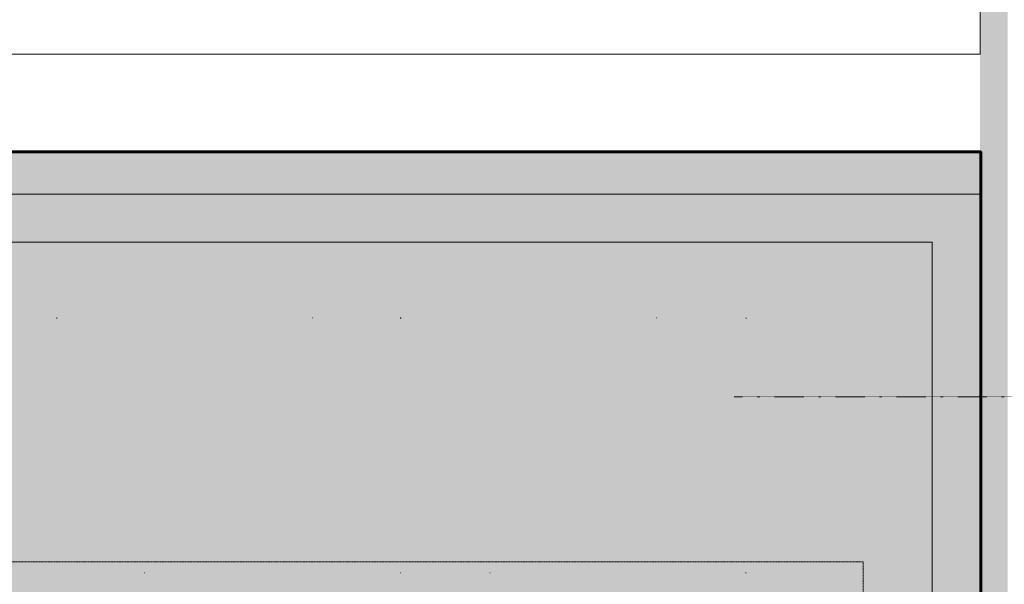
# Model space of a CAD drawing. Header units: millimetres. Extents: x -409347 to -76892, y 286088 to 1850972.
# Tile 186 of 256: x -270021 to -262875, y 853817 to 857917. Entities that reach past the tile are written whole.
import ezdxf

# ---------------------------------------------------------------- set-up
doc = ezdxf.new("R2010")
doc.units = ezdxf.units.MM
for name, pattern in [('DGN Style 1', [1.856777, 0.003089, -1.853688]), ('DGN Style 2', [3.08948, 1.853688, -1.235792]), ('DGN Style 4', [4.946257, 2.471584, -1.235792, 0.003089, -1.235792])]:
    doc.linetypes.add(name, pattern=pattern)
for name, color, linetype, lineweight in [('A_BU_CONCRETE_S_FILL', 7, 'Continuous', 0), ('A_P_WAND_BET_A_X', 25, 'Continuous', 0), ('A_P_WAND_BET_V_X', 131, 'DGN Style 2', 0)]:
    doc.layers.add(name, color=color, linetype=linetype, lineweight=lineweight)
doc.layers.add('A_P_ACHS_HAR_X_X', color=70, linetype='DGN Style 4', lineweight=0, transparency=0.7)

# ---------------------------------------------------------------- blocks, each defined once
blk = doc.blocks.new('*U293')
at = {"layer": 'A_P_ACHS_HAR_X_X', "ltscale": 0.000466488, "transparency": 33554477}
blk.add_line((23.4363, 2.1795), (-22.9359, 2.1795), dxfattribs=at)
blk = doc.blocks.new('*U205')
at = {"layer": 'A_P_WAND_BET_A_X', "linetype": 'DGN Style 1', "lineweight": 0, "transparency": 33554610}
blk.add_hatch(color=256, dxfattribs=at).paths.add_polyline_path([(-9.1229, 5.3289), (-9.1284, 5.3328), (-8.0611, 6.8435), (-8.0556, 6.8396)])
for p, q in [((-9.1284, 5.3328), (-8.0611, 6.8435)), ((-7.081, 3.8864), (-6.0138, 5.3971)), ((-5.0425, 2.4462), (-3.9752, 3.957))]:
    blk.add_line(p, q, dxfattribs=at)
at = {"layer": 'A_P_WAND_BET_A_X', "linetype": 'DGN Style 1', "lineweight": 0, "transparency": 33554610, "flags": 128}
for points in [[(-8.0611, 6.8435), (-8.0556, 6.8396), (-7.9901, 6.7933), (-7.871, 6.7092), (-7.7019, 6.5897), (-7.4879, 6.4385), (-7.2354, 6.2602), (-7.0957, 6.1615), (-6.7684, 5.9303), (-6.3131, 5.6086), (-6.0138, 5.3971)], [(-6.0138, 5.3971), (-5.5857, 5.0947), (-5.1384, 4.7787), (-4.9336, 4.634), (-4.7366, 4.4949), (-4.4924, 4.3224), (-4.2892, 4.1788), (-4.1323, 4.068), (-4.0266, 3.9933), (-3.9752, 3.957)], [(-7.081, 3.8864), (-7.3803, 4.0979), (-7.8357, 4.4195), (-8.163, 4.6508), (-8.3027, 4.7495), (-8.5552, 4.9278), (-8.7692, 5.079), (-8.9383, 5.1985), (-9.0573, 5.2826), (-9.1229, 5.3289), (-9.1284, 5.3328)], [(-5.0425, 2.4462), (-5.0939, 2.4826), (-5.1996, 2.5573), (-5.3565, 2.6681), (-5.5597, 2.8116), (-5.8039, 2.9842), (-6.0009, 3.1233), (-6.2057, 3.268), (-6.653, 3.584), (-7.081, 3.8864)]]:
    blk.add_lwpolyline(points, dxfattribs=at)
blk = doc.blocks.new('hamam')
at = {"layer": 'A_BU_CONCRETE_S_FILL', "lineweight": 90, "transparency": 33554534}
blk.add_hatch(color=35, dxfattribs=at).paths.add_polyline_path([(-263081.8, 1456988.1), (-287744.2, 1456988.1), (-287744.2, 1428982.9), (-263081.8, 1428982.9)])
at = {"color": 25, "lineweight": 60}
blk.add_lwpolyline([(-287744.2, 1456988.1), (-263081.8, 1456988.1), (-263081.8, 1428982.9), (-287744.2, 1428982.9)], close=True, dxfattribs=at)

msp = doc.modelspace()

# ---------------------------------------------------------------- hatches: boundary and pattern name
at = {"layer": 'A_BU_CONCRETE_S_FILL', "extrusion": (0, 0, -1)}
h = msp.add_hatch(color=256, dxfattribs=at)
h.paths.add_polyline_path([(263049.9, 844575.7), (262849.9, 844575.7), (255812.7, 844575.7), (255812.7, 844775.7), (262849.9, 844775.7), (262850.4, 858321.9), (257013.5, 858322.1), (257012.7, 844775.9), (256812.7, 844775.9), (256814.8, 883119.1), (236166.5, 883120.2), (236166.8, 888468.4), (236366.8, 888468.4), (236366.5, 883320.2), (263049.6, 883318.8), (263049.6, 883118.8), (263051.4, 883118.8)])
h.paths.add_polyline_path([(262850.4, 858521.9), (257013.5, 858522.1), (257014.8, 883119.1), (262851.4, 883118.8)], flags=16)

# ---------------------------------------------------------------- linework, layer by layer
at = {"layer": 'A_BU_CONCRETE_S_FILL'}
msp.add_3dface([(-295476.7, 857666.8), (-263049.6, 857666.8), (-263049.6, 888568.4), (-295476.7, 888568.4)], dxfattribs=at)
at = {"layer": 'A_P_WAND_BET_A_X', "ltscale": 0.01}
msp.add_3dface([(-409346.6, 1850971.6), (-87526.5, 1850971.6), (-87526.5, 286087.9), (-409346.6, 286087.9)], dxfattribs=at)
at = {"layer": 'A_P_WAND_BET_A_X', "lineweight": 0, "ltscale": 0.000466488}
for points in [[(-287859.6, 856650.7), (-263049.6, 856650.7), (-263049.6, 828950.7), (-287859.6, 828950.7)], [(-287509.6, 829300.7), (-263399.6, 829300.7), (-263399.6, 856300.7), (-287509.6, 856300.7)]]:
    msp.add_3dface(points, dxfattribs=at)
at = {"layer": 'A_P_WAND_BET_A_X', "linetype": 'DGN Style 2', "lineweight": 0}
msp.add_3dface([(-270649.6, 848001), (-270649.6, 853981), (-263899.6, 853981), (-263899.6, 848001)], dxfattribs=at)
at = {"layer": 'A_P_WAND_BET_V_X'}
msp.add_3dface([(-393821.8, 927367.1), (-393814.6, 792357.7), (-111020.9, 792372.9), (-111028.2, 927382.3)], dxfattribs=at)

# ---------------------------------------------------------------- block references
at = {"color": 135, "lineweight": 90}
msp.add_blockref('hamam', (35.5, -600031.3), dxfattribs=at)
at = {"layer": 'A_P_ACHS_HAR_X_X', "ltscale": 0.000466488, "transparency": 33554477, "xscale": 1000, "yscale": 1000, "zscale": 1000}
msp.add_blockref('*U293', (-241900.9, 852998.2), dxfattribs=at)
at = {"layer": 'A_P_WAND_BET_A_X', "linetype": 'DGN Style 1', "lineweight": 0, "transparency": 33554610, "xscale": 999.9999999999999, "yscale": 999.9999999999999, "zscale": 999.9999999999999, "rotation": 215.23960136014}
msp.add_blockref('*U205', (-275282, 854839.2), dxfattribs=at)

doc.saveas('drawing.dxf')
